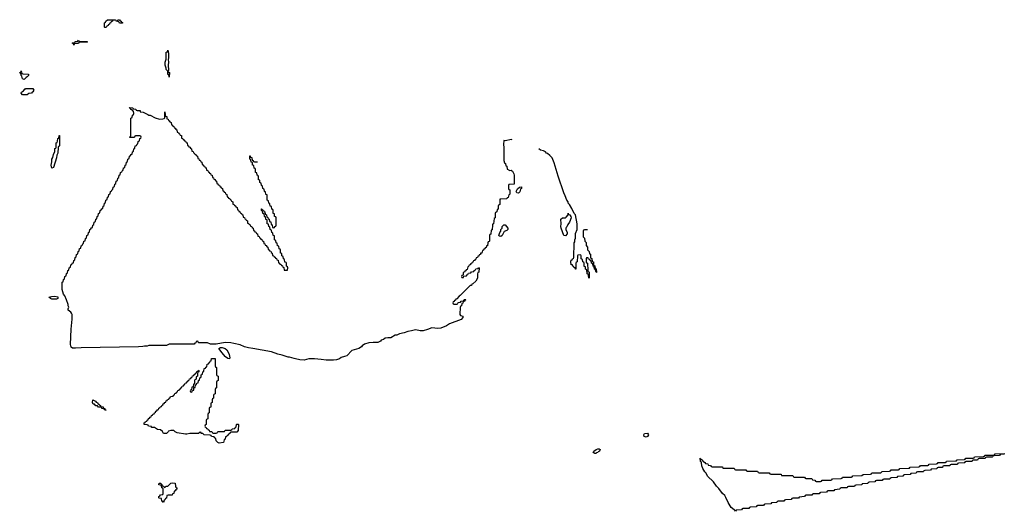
# Model space of a CAD drawing. Header units: inches. Extents: x 2886961 to 3052306, y 543424 to 918523.
# Tile 92 of 117: x 2985890 to 2999314, y 797888 to 804591. Entities that reach past the tile are written whole.
import ezdxf

# ---------------------------------------------------------------- set-up
doc = ezdxf.new("R2010")
doc.units = ezdxf.units.IN
doc.header["$MEASUREMENT"] = 0
for name, color, linetype in [('C9789', 7, 'Continuous'), ('C9799', 7, 'Continuous'), ('C9880', 7, 'Continuous'), ('C9890', 7, 'Continuous')]:
    doc.layers.add(name, color=color, linetype=linetype)

msp = doc.modelspace()

# ---------------------------------------------------------------- linework, layer by layer
at = {"layer": 'C9789', "color": 6}
for points in [[(2988530, 798954), (2988570, 798954), (2988582, 798958), (2988590, 798974), (2988670, 798974), (2988682, 798978), (2988690, 798994), (2988770, 798994), (2988782, 798998), (2988787, 799013), (2988822, 799018), (2988827, 799033), (2988842, 799038), (2988846, 799070), (2988850, 799074), (2988870, 799074), (2988872, 799070), (2988870, 798988), (2988849, 798969), (2988770, 798966), (2988758, 798962), (2988753, 798947), (2988738, 798942), (2988733, 798927), (2988718, 798922), (2988713, 798907), (2988698, 798902), (2988692, 798870), (2988678, 798862), (2988670, 798828), (2988610, 798818), (2988590, 798828), (2988570, 798848), (2988562, 798882), (2988546, 798890), (2988542, 798902), (2988506, 798910), (2988502, 798922), (2988487, 798927), (2988406, 798930), (2988388, 798948), (2988366, 798950), (2988362, 798962), (2988350, 798966), (2988330, 798949), (2988210, 798949), (2988170, 798939), (2988150, 798939), (2988037, 798957), (2988008, 798970), (2987990, 798988), (2987952, 798988), (2987918, 798982), (2987914, 798970), (2987891, 798949), (2987850, 798948), (2987835, 798975), (2987810, 798998), (2987770, 799005), (2987730, 799029), (2987688, 799030), (2987686, 799046), (2987646, 799050), (2987642, 799062), (2987627, 799067), (2987586, 799070), (2987587, 799093), (2987602, 799098), (2987607, 799113), (2987622, 799118), (2987627, 799133), (2987642, 799138), (2987647, 799153), (2987662, 799158), (2987667, 799173), (2987682, 799178), (2987687, 799193), (2987702, 799198), (2987707, 799213), (2987722, 799218), (2987727, 799233), (2987742, 799238), (2987747, 799253), (2987762, 799258), (2987767, 799273), (2987782, 799278), (2987787, 799293), (2987802, 799298), (2987807, 799313), (2987822, 799318), (2987827, 799333), (2987842, 799338), (2987847, 799353), (2987862, 799358), (2987867, 799373), (2987882, 799378), (2987887, 799393), (2987902, 799398), (2987907, 799413), (2987922, 799418), (2987927, 799433), (2987942, 799438), (2987947, 799453), (2987982, 799458), (2987987, 799473), (2988002, 799478), (2988007, 799493), (2988022, 799498), (2988027, 799513), (2988042, 799518), (2988047, 799533), (2988062, 799538), (2988067, 799553), (2988082, 799558), (2988087, 799573), (2988102, 799578), (2988107, 799593), (2988122, 799598), (2988127, 799613), (2988142, 799618), (2988147, 799633), (2988162, 799638), (2988167, 799653), (2988182, 799658), (2988187, 799673), (2988202, 799678), (2988207, 799693), (2988222, 799698), (2988227, 799713), (2988242, 799718), (2988247, 799733), (2988262, 799738), (2988267, 799753), (2988282, 799758), (2988287, 799773), (2988302, 799778), (2988307, 799793), (2988322, 799798), (2988330, 799814), (2988334, 799810), (2988334, 799790), (2988318, 799782), (2988314, 799770), (2988314, 799730), (2988298, 799722), (2988294, 799690), (2988278, 799682), (2988274, 799670), (2988274, 799626), (2988258, 799622), (2988254, 799586), (2988238, 799582), (2988234, 799546), (2988218, 799542), (2988214, 799530), (2988218, 799518), (2988230, 799514), (2988242, 799518), (2988246, 799534), (2988262, 799538), (2988266, 799574), (2988282, 799578), (2988286, 799614), (2988302, 799618), (2988307, 799633), (2988322, 799638), (2988326, 799670), (2988342, 799678), (2988346, 799710), (2988362, 799718), (2988366, 799750), (2988382, 799758), (2988386, 799790), (2988402, 799798), (2988407, 799833), (2988422, 799838), (2988427, 799853), (2988442, 799858), (2988447, 799893), (2988462, 799898), (2988467, 799913), (2988482, 799918), (2988487, 799933), (2988502, 799938), (2988506, 799970), (2988513, 799973), (2988554, 799970), (2988554, 799870), (2988558, 799858), (2988574, 799850), (2988574, 799750), (2988578, 799738), (2988594, 799730), (2988594, 799670), (2988578, 799662), (2988574, 799650), (2988574, 799570), (2988558, 799562), (2988554, 799550), (2988554, 799490), (2988538, 799482), (2988534, 799470), (2988534, 799430), (2988518, 799422), (2988514, 799410), (2988514, 799370), (2988498, 799362), (2988494, 799350), (2988494, 799310), (2988478, 799302), (2988474, 799290), (2988474, 799230), (2988458, 799222), (2988454, 799210), (2988454, 799150), (2988438, 799142), (2988434, 799130), (2988434, 799070), (2988418, 799062), (2988414, 799050), (2988418, 799038), (2988433, 799033), (2988438, 799018), (2988453, 799013), (2988458, 798998), (2988473, 798993), (2988478, 798978), (2988510, 798974), (2988518, 798958)], [(2987070, 799269), (2987048, 799270), (2987046, 799286), (2987008, 799290), (2987006, 799306), (2986966, 799310), (2986950, 799326), (2986930, 799326), (2986910, 799348), (2986890, 799349), (2986884, 799370), (2986889, 799410), (2986922, 799390), (2986934, 799374), (2986951, 799370), (2986956, 799356), (2986971, 799350), (2986978, 799338), (2986992, 799330), (2986994, 799314), (2987030, 799311), (2987032, 799292), (2987050, 799291), (2987053, 799273)], [(2987850, 798008), (2987842, 798022), (2987827, 798027), (2987822, 798062), (2987790, 798066), (2987786, 798070), (2987786, 798090), (2987802, 798098), (2987810, 798112), (2987842, 798118), (2987846, 798130), (2987846, 798190), (2987842, 798202), (2987829, 798209), (2987822, 798242), (2987789, 798249), (2987790, 798274), (2987814, 798270), (2987818, 798258), (2987830, 798254), (2987834, 798234), (2987854, 798230), (2987858, 798218), (2987870, 798214), (2987886, 798230), (2987909, 798231), (2987950, 798271), (2987970, 798278), (2988010, 798272), (2988013, 798233), (2988018, 798218), (2988034, 798210), (2988034, 798190), (2988018, 798182), (2988010, 798166), (2987998, 798162), (2987992, 798130), (2987974, 798126), (2987970, 798108), (2987913, 798107), (2987898, 798102), (2987890, 798066), (2987878, 798062), (2987870, 798046), (2987858, 798042)]]:
    msp.add_lwpolyline(points, close=True, dxfattribs=at)
for points in [[(2988752, 800000), (2988754, 799990), (2988750, 799968), (2988726, 799970), (2988696, 799996), (2988693, 800000)], [(2990000, 799957), (2989910, 799967), (2989830, 799967), (2989770, 799950), (2989710, 799953), (2989650, 799969), (2989630, 799970), (2989570, 799989), (2989550, 799990), (2989522, 800000)]]:
    msp.add_lwpolyline(points, dxfattribs=at)
at = {"layer": 'C9799', "color": 6}
msp.add_lwpolyline([(2990319, 800000), (2990273, 799987), (2990250, 799969), (2990210, 799954), (2990170, 799947), (2990070, 799950), (2990000, 799957)], dxfattribs=at)
for points in [[(2994430, 798898), (2994402, 798910), (2994398, 798930), (2994410, 798951), (2994450, 798954), (2994462, 798930), (2994450, 798906)], [(2993750, 798675), (2993730, 798678), (2993709, 798690), (2993718, 798710), (2993748, 798730), (2993770, 798738), (2993790, 798738), (2993802, 798730), (2993796, 798710), (2993779, 798701), (2993770, 798689), (2993756, 798684)], [(2995650, 797888), (2995642, 797902), (2995630, 797906), (2995590, 797942), (2995549, 798010), (2995518, 798078), (2995502, 798102), (2995473, 798130), (2995421, 798201), (2995390, 798230), (2995349, 798289), (2995269, 798369), (2995249, 798409), (2995230, 798428), (2995204, 798470), (2995189, 798510), (2995187, 798547), (2995182, 798562), (2995170, 798566), (2995167, 798613), (2995174, 798610), (2995178, 798598), (2995194, 798590), (2995198, 798578), (2995214, 798570), (2995218, 798558), (2995233, 798553), (2995238, 798538), (2995270, 798534), (2995278, 798518), (2995310, 798514), (2995318, 798498), (2995330, 798494), (2995470, 798494), (2995478, 798478), (2995490, 798474), (2995630, 798474), (2995638, 798458), (2995650, 798454), (2995790, 798454), (2995798, 798438), (2995810, 798434), (2995950, 798434), (2995958, 798418), (2995970, 798414), (2996110, 798414), (2996118, 798398), (2996130, 798394), (2996270, 798394), (2996278, 798378), (2996290, 798374), (2996430, 798374), (2996438, 798358), (2996450, 798354), (2996590, 798354), (2996598, 798338), (2996610, 798334), (2996690, 798334), (2996698, 798318), (2996730, 798314), (2996738, 798298), (2996750, 798294), (2996810, 798294), (2996822, 798298), (2996830, 798314), (2996950, 798314), (2996962, 798318), (2996970, 798332), (2997090, 798334), (2997102, 798338), (2997110, 798352), (2997230, 798354), (2997242, 798358), (2997250, 798372), (2997370, 798374), (2997390, 798392), (2997490, 798394), (2997502, 798398), (2997510, 798412), (2997630, 798414), (2997650, 798432), (2997750, 798434), (2997762, 798438), (2997770, 798452), (2997870, 798454), (2997882, 798458), (2997890, 798472), (2998010, 798474), (2998022, 798478), (2998030, 798492), (2998150, 798494), (2998162, 798498), (2998170, 798512), (2998270, 798514), (2998282, 798518), (2998290, 798532), (2998390, 798534), (2998402, 798538), (2998410, 798552), (2998510, 798554), (2998522, 798558), (2998526, 798570), (2998532, 798572), (2998650, 798574), (2998662, 798578), (2998670, 798592), (2998770, 798594), (2998782, 798598), (2998789, 798611), (2998890, 798614), (2998902, 798618), (2998906, 798630), (2998912, 798632), (2999030, 798634), (2999042, 798638), (2999050, 798652), (2999170, 798654), (2999182, 798658), (2999190, 798672), (2999310, 798674), (2999314, 798670), (2999310, 798666), (2999270, 798666), (2999258, 798662), (2999250, 798648), (2999170, 798646), (2999158, 798642), (2999154, 798630), (2999147, 798627), (2999070, 798626), (2999058, 798622), (2999054, 798610), (2999047, 798607), (2998970, 798606), (2998958, 798602), (2998950, 798586), (2998890, 798586), (2998878, 798582), (2998874, 798570), (2998867, 798567), (2998790, 798566), (2998778, 798562), (2998774, 798550), (2998767, 798547), (2998690, 798546), (2998678, 798542), (2998674, 798530), (2998667, 798527), (2998590, 798526), (2998578, 798522), (2998570, 798506), (2998490, 798506), (2998478, 798502), (2998470, 798486), (2998410, 798486), (2998398, 798482), (2998392, 798468), (2998318, 798462), (2998310, 798448), (2998230, 798446), (2998218, 798442), (2998214, 798430), (2998207, 798427), (2998130, 798426), (2998118, 798422), (2998112, 798408), (2998038, 798402), (2998030, 798388), (2997950, 798386), (2997938, 798382), (2997932, 798368), (2997858, 798362), (2997850, 798348), (2997770, 798346), (2997758, 798342), (2997752, 798328), (2997670, 798326), (2997658, 798322), (2997650, 798308), (2997570, 798306), (2997558, 798302), (2997550, 798288), (2997470, 798286), (2997458, 798282), (2997452, 798268), (2997378, 798262), (2997370, 798248), (2997290, 798246), (2997278, 798242), (2997270, 798228), (2997190, 798226), (2997178, 798222), (2997170, 798208), (2997090, 798206), (2997078, 798202), (2997072, 798188), (2996998, 798182), (2996990, 798168), (2996910, 798166), (2996898, 798162), (2996892, 798148), (2996810, 798146), (2996798, 798142), (2996790, 798128), (2996710, 798126), (2996698, 798122), (2996690, 798108), (2996610, 798106), (2996598, 798102), (2996592, 798088), (2996518, 798082), (2996510, 798068), (2996430, 798066), (2996418, 798062), (2996410, 798048), (2996330, 798046), (2996318, 798042), (2996310, 798028), (2996230, 798026), (2996218, 798022), (2996212, 798008), (2996138, 798002), (2996130, 797988), (2996050, 797986), (2996038, 797982), (2996030, 797968), (2995950, 797966), (2995938, 797962), (2995930, 797948), (2995850, 797946), (2995838, 797942), (2995830, 797928), (2995750, 797926), (2995738, 797922), (2995732, 797908), (2995658, 797902)]]:
    msp.add_lwpolyline(points, close=True, dxfattribs=at)
at = {"layer": 'C9880', "color": 6}
for points in [[(2987050, 804486), (2987046, 804490), (2987046, 804550), (2987062, 804558), (2987066, 804570), (2987086, 804590), (2987194, 804590), (2987194, 804586), (2987158, 804582), (2987154, 804570), (2987138, 804562), (2987130, 804546), (2987118, 804542), (2987114, 804530), (2987098, 804522), (2987094, 804510), (2987078, 804502), (2987070, 804486)], [(2987250, 804546), (2987242, 804562), (2987206, 804570), (2987206, 804574), (2987222, 804578), (2987229, 804591), (2987250, 804591), (2987258, 804578), (2987274, 804570), (2987278, 804558), (2987290, 804554), (2987290, 804546)], [(2986710, 804294), (2986810, 804294), (2986814, 804290), (2986810, 804286), (2986710, 804286), (2986698, 804282), (2986690, 804266), (2986650, 804266), (2986638, 804262), (2986630, 804246), (2986622, 804262), (2986606, 804270), (2986610, 804274), (2986642, 804278), (2986648, 804292), (2986682, 804298), (2986690, 804312), (2986698, 804298)], [(2987930, 803806), (2987922, 803842), (2987910, 803846), (2987909, 803889), (2987889, 803910), (2987889, 803929), (2987875, 803970), (2987875, 804010), (2987889, 804051), (2987889, 804150), (2987906, 804154), (2987910, 804174), (2987918, 804130), (2987918, 804070), (2987912, 804050), (2987921, 804010), (2987916, 803970), (2987918, 803902), (2987914, 803890), (2987918, 803878), (2987931, 803870)], [(2985950, 803778), (2985930, 803786), (2985920, 803820), (2985909, 803831), (2985909, 803849), (2985902, 803862), (2985890, 803866), (2985890, 803871), (2985907, 803873), (2985910, 803894), (2985918, 803858), (2985933, 803853), (2986011, 803850), (2986012, 803830), (2985992, 803810), (2985976, 803804)], [(2985990, 803568), (2985930, 803569), (2985908, 803590), (2985916, 803604), (2985940, 803620), (2985950, 803634), (2985962, 803638), (2985968, 803652), (2986070, 803651), (2986082, 803630), (2986070, 803606), (2986058, 803602), (2986050, 803589), (2986013, 803587)], [(2986330, 802568), (2986319, 802610), (2986329, 802651), (2986329, 802690), (2986342, 802710), (2986350, 802754), (2986367, 802793), (2986370, 802834), (2986382, 802838), (2986386, 802850), (2986389, 802910), (2986402, 802918), (2986407, 802933), (2986408, 802970), (2986422, 802978), (2986426, 803010), (2986430, 803014), (2986434, 803010), (2986432, 802872), (2986430, 802866), (2986418, 802862), (2986414, 802850), (2986411, 802770), (2986396, 802744), (2986390, 802706), (2986350, 802578)], [(2986330, 800781), (2986308, 800790), (2986289, 800810), (2986322, 800818), (2986370, 800821), (2986411, 800811), (2986410, 800789), (2986390, 800781)]]:
    msp.add_lwpolyline(points, close=True, dxfattribs=at)
for points in [[(2989522, 800000), (2989470, 800019), (2989410, 800030), (2989321, 800061), (2989070, 800110), (2989010, 800115), (2988955, 800130), (2988897, 800157), (2988810, 800174), (2988767, 800187), (2988690, 800190), (2988570, 800168), (2988490, 800168), (2988450, 800186), (2988330, 800186), (2988322, 800202), (2988310, 800206), (2988298, 800202), (2988293, 800187), (2988278, 800182), (2988270, 800168), (2987930, 800166), (2987890, 800149), (2987650, 800149), (2987630, 800142), (2987590, 800142), (2987570, 800135), (2987509, 800129), (2986730, 800118), (2986650, 800112), (2986610, 800112), (2986590, 800125), (2986582, 800162), (2986590, 800370), (2986605, 800510), (2986604, 800570), (2986598, 800590), (2986585, 800605), (2986549, 800630), (2986549, 800650), (2986558, 800670), (2986549, 800689), (2986549, 800710), (2986529, 800770), (2986505, 800825), (2986489, 800850), (2986469, 800911), (2986467, 801007), (2986470, 801014), (2986482, 801018), (2986486, 801050), (2986502, 801058), (2986506, 801090), (2986522, 801098), (2986526, 801130), (2986542, 801138), (2986546, 801170), (2986562, 801178), (2986566, 801210), (2986582, 801218), (2986586, 801250), (2986602, 801258), (2986610, 801274), (2986622, 801278), (2986626, 801310), (2986642, 801318), (2986646, 801350), (2986662, 801358), (2986666, 801390), (2986682, 801398), (2986686, 801430), (2986702, 801438), (2986706, 801470), (2986722, 801478), (2986726, 801510), (2986742, 801518), (2986750, 801534), (2986762, 801538), (2986766, 801570), (2986782, 801578), (2986786, 801610), (2986802, 801618), (2986806, 801650), (2986822, 801658), (2986826, 801690), (2986842, 801698), (2986846, 801730), (2986862, 801738), (2986867, 801753), (2986882, 801758), (2986886, 801790), (2986902, 801798), (2986906, 801830), (2986922, 801838), (2986926, 801870), (2986942, 801878), (2986946, 801910), (2986962, 801918), (2986966, 801950), (2986982, 801958), (2986986, 801990), (2987002, 801998), (2987010, 802014), (2987022, 802018), (2987026, 802050), (2987042, 802058), (2987046, 802090), (2987062, 802098), (2987066, 802130), (2987082, 802138), (2987086, 802170), (2987102, 802178), (2987106, 802210), (2987122, 802218), (2987126, 802250), (2987142, 802258), (2987150, 802274), (2987162, 802278), (2987166, 802310), (2987182, 802318), (2987186, 802350), (2987202, 802358), (2987206, 802390), (2987222, 802398), (2987226, 802430), (2987242, 802438), (2987246, 802470), (2987262, 802478), (2987266, 802510), (2987282, 802518), (2987290, 802534), (2987302, 802538), (2987306, 802570), (2987322, 802578), (2987326, 802610), (2987342, 802618), (2987346, 802650), (2987362, 802658), (2987366, 802690), (2987382, 802698), (2987386, 802730), (2987402, 802738), (2987410, 802754), (2987422, 802758), (2987426, 802790), (2987442, 802798), (2987446, 802830), (2987462, 802838), (2987466, 802870), (2987482, 802878), (2987490, 802894), (2987502, 802898), (2987506, 802930), (2987522, 802938), (2987526, 802970), (2987542, 802978), (2987546, 802990), (2987542, 803002), (2987530, 803006), (2987470, 803006), (2987458, 803002), (2987454, 802990), (2987447, 802987), (2987390, 802986), (2987386, 802990), (2987402, 802998), (2987406, 803010), (2987406, 803250), (2987422, 803258), (2987426, 803290), (2987442, 803298), (2987446, 803310), (2987442, 803342), (2987427, 803347), (2987422, 803362), (2987410, 803366), (2987402, 803382), (2987390, 803386), (2987386, 803394), (2987434, 803390), (2987438, 803378), (2987474, 803370), (2987478, 803358), (2987493, 803353), (2987531, 803351), (2987534, 803334), (2987574, 803330), (2987637, 803297), (2987650, 803291), (2987671, 803291), (2987735, 803255), (2987795, 803235), (2987842, 803238), (2987858, 803242), (2987868, 803252), (2987870, 803334), (2987873, 803293), (2987878, 803278), (2987894, 803270), (2987898, 803238), (2987913, 803233), (2987918, 803218), (2987930, 803214), (2987938, 803198), (2987954, 803190), (2987958, 803158), (2987973, 803153), (2987978, 803138), (2987990, 803134), (2987998, 803118), (2988010, 803114), (2988018, 803098), (2988034, 803090), (2988038, 803058), (2988053, 803053), (2988058, 803038), (2988070, 803034), (2988078, 803018), (2988094, 803010), (2988098, 802978), (2988113, 802973), (2988118, 802958), (2988130, 802954), (2988138, 802938), (2988150, 802934), (2988158, 802918), (2988174, 802910), (2988178, 802878), (2988193, 802873), (2988198, 802858), (2988210, 802854), (2988218, 802838), (2988234, 802830), (2988238, 802798), (2988253, 802793), (2988258, 802778), (2988270, 802774), (2988278, 802758), (2988290, 802754), (2988298, 802738), (2988314, 802730), (2988318, 802698), (2988333, 802693), (2988338, 802678), (2988350, 802674), (2988358, 802658), (2988374, 802650), (2988378, 802618), (2988393, 802613), (2988398, 802598), (2988410, 802594), (2988418, 802578), (2988434, 802570), (2988438, 802538), (2988453, 802533), (2988458, 802518), (2988473, 802513), (2988478, 802498), (2988490, 802494), (2988498, 802478), (2988514, 802470), (2988518, 802438), (2988533, 802433), (2988538, 802418), (2988550, 802414), (2988558, 802398), (2988574, 802390), (2988578, 802358), (2988593, 802353), (2988598, 802338), (2988613, 802333), (2988618, 802318), (2988630, 802314), (2988638, 802298), (2988654, 802290), (2988658, 802258), (2988673, 802253), (2988678, 802238), (2988690, 802234), (2988698, 802218), (2988714, 802210), (2988718, 802178), (2988733, 802173), (2988738, 802158), (2988753, 802153), (2988758, 802138), (2988770, 802134), (2988778, 802118), (2988794, 802110), (2988798, 802078), (2988813, 802073), (2988818, 802058), (2988830, 802054), (2988838, 802038), (2988854, 802030), (2988858, 801998), (2988873, 801993), (2988878, 801978), (2988890, 801974), (2988898, 801958), (2988914, 801950), (2988918, 801938), (2988934, 801930), (2988938, 801898), (2988953, 801893), (2988958, 801878), (2988970, 801874), (2988978, 801858), (2988994, 801850), (2988998, 801818), (2989013, 801813), (2989018, 801798), (2989030, 801794), (2989038, 801778), (2989054, 801770), (2989058, 801758), (2989074, 801750), (2989078, 801718), (2989093, 801713), (2989098, 801698), (2989110, 801694), (2989118, 801678), (2989134, 801670), (2989138, 801638), (2989153, 801633), (2989158, 801618), (2989170, 801614), (2989178, 801598), (2989190, 801594), (2989198, 801578), (2989214, 801570), (2989218, 801538), (2989233, 801533), (2989238, 801518), (2989250, 801514), (2989258, 801498), (2989274, 801490), (2989278, 801458), (2989293, 801453), (2989298, 801438), (2989313, 801433), (2989318, 801418), (2989334, 801410), (2989338, 801378), (2989353, 801373), (2989358, 801358), (2989373, 801353), (2989378, 801338), (2989393, 801333), (2989398, 801318), (2989413, 801313), (2989418, 801278), (2989433, 801273), (2989438, 801258), (2989453, 801253), (2989458, 801238), (2989473, 801233), (2989478, 801218), (2989493, 801213), (2989498, 801178), (2989530, 801174), (2989542, 801178), (2989546, 801210), (2989542, 801222), (2989526, 801230), (2989526, 801270), (2989522, 801282), (2989507, 801287), (2989502, 801322), (2989486, 801330), (2989482, 801362), (2989466, 801370), (2989462, 801402), (2989446, 801410), (2989446, 801450), (2989442, 801462), (2989427, 801467), (2989422, 801502), (2989406, 801510), (2989402, 801542), (2989386, 801550), (2989382, 801582), (2989366, 801590), (2989366, 801630), (2989362, 801642), (2989347, 801647), (2989342, 801682), (2989326, 801690), (2989322, 801722), (2989306, 801730), (2989302, 801762), (2989286, 801770), (2989282, 801802), (2989266, 801810), (2989266, 801850), (2989262, 801862), (2989247, 801867), (2989242, 801902), (2989226, 801910), (2989222, 801942), (2989206, 801950), (2989202, 801982), (2989186, 801990), (2989187, 802013), (2989193, 802013), (2989198, 801998), (2989213, 801993), (2989218, 801978), (2989233, 801973), (2989238, 801938), (2989254, 801930), (2989258, 801898), (2989273, 801893), (2989278, 801878), (2989293, 801873), (2989298, 801838), (2989313, 801833), (2989318, 801798), (2989333, 801793), (2989338, 801758), (2989350, 801754), (2989362, 801758), (2989367, 801773), (2989382, 801778), (2989386, 801790), (2989386, 801890), (2989382, 801902), (2989366, 801910), (2989362, 801942), (2989346, 801950), (2989346, 801990), (2989342, 802002), (2989326, 802010), (2989322, 802042), (2989307, 802047), (2989302, 802082), (2989286, 802090), (2989282, 802122), (2989266, 802130), (2989266, 802190), (2989262, 802202), (2989247, 802207), (2989242, 802242), (2989226, 802250), (2989222, 802282), (2989206, 802290), (2989202, 802322), (2989186, 802330), (2989182, 802362), (2989166, 802370), (2989162, 802402), (2989146, 802410), (2989146, 802450), (2989142, 802462), (2989126, 802470), (2989122, 802502), (2989106, 802510), (2989106, 802550), (2989102, 802562), (2989087, 802567), (2989082, 802602), (2989066, 802610), (2989062, 802642), (2989046, 802650), (2989042, 802682), (2989026, 802690), (2989026, 802734), (2989033, 802733), (2989038, 802718), (2989053, 802713), (2989058, 802678), (2989073, 802673), (2989078, 802658), (2989090, 802654), (2989130, 802654)], [(2988693, 800000), (2988649, 800049), (2988606, 800110), (2988630, 800121), (2988650, 800121), (2988690, 800107), (2988712, 800092), (2988746, 800030), (2988752, 800000)]]:
    msp.add_lwpolyline(points, dxfattribs=at)
at = {"layer": 'C9890', "color": 6}
for points in [[(2992606, 802954), (2992596, 802956), (2992510, 802939), (2992490, 802946), (2992485, 802890), (2992490, 802850), (2992492, 802672), (2992498, 802638), (2992512, 802630), (2992518, 802598), (2992530, 802594), (2992534, 802554), (2992554, 802550), (2992558, 802538), (2992570, 802534), (2992590, 802538), (2992593, 802533), (2992610, 802525), (2992626, 802490), (2992630, 802470), (2992632, 802350), (2992558, 802342), (2992554, 802330), (2992554, 802290), (2992558, 802278), (2992572, 802270), (2992571, 802211), (2992570, 802206), (2992558, 802202), (2992550, 802166), (2992538, 802162), (2992533, 802147), (2992450, 802146), (2992438, 802142), (2992434, 802130), (2992434, 802070), (2992418, 802062), (2992414, 802050), (2992414, 802010), (2992398, 802002), (2992394, 801970), (2992378, 801962), (2992374, 801950), (2992374, 801890), (2992358, 801882), (2992352, 801808), (2992338, 801802), (2992334, 801790), (2992332, 801728), (2992318, 801722), (2992312, 801668), (2992298, 801662), (2992294, 801650), (2992293, 801573), (2992290, 801566), (2992278, 801562), (2992273, 801547), (2992270, 801508), (2992254, 801506), (2992250, 801486), (2992238, 801482), (2992230, 801466), (2992218, 801462), (2992214, 801450), (2992198, 801442), (2992192, 801410), (2992174, 801406), (2992171, 801389), (2992154, 801386), (2992151, 801369), (2992134, 801366), (2992131, 801349), (2992114, 801346), (2992110, 801326), (2992098, 801322), (2992090, 801306), (2992078, 801302), (2992070, 801286), (2992058, 801282), (2992054, 801270), (2992038, 801262), (2992034, 801250), (2992018, 801242), (2992010, 801226), (2991998, 801222), (2991993, 801187), (2991978, 801182), (2991973, 801167), (2991958, 801162), (2991953, 801147), (2991938, 801142), (2991934, 801106), (2991918, 801102), (2991914, 801090), (2991918, 801078), (2991930, 801074), (2991942, 801078), (2991946, 801094), (2991982, 801098), (2991987, 801113), (2992002, 801118), (2992007, 801133), (2992042, 801138), (2992050, 801154), (2992082, 801158), (2992087, 801173), (2992102, 801178), (2992107, 801193), (2992142, 801198), (2992147, 801213), (2992154, 801210), (2992151, 801150), (2992138, 801142), (2992133, 801127), (2992130, 801066), (2992110, 801026), (2992070, 800988), (2992054, 800986), (2992050, 800968), (2992030, 800966), (2991894, 800830), (2991880, 800820), (2991850, 800786), (2991838, 800782), (2991830, 800766), (2991818, 800762), (2991813, 800747), (2991798, 800742), (2991794, 800730), (2991798, 800718), (2991810, 800714), (2991850, 800714), (2991862, 800718), (2991870, 800734), (2991902, 800738), (2991908, 800752), (2991942, 800758), (2991950, 800774), (2991970, 800774), (2991974, 800770), (2991958, 800762), (2991954, 800750), (2991938, 800742), (2991930, 800726), (2991918, 800722), (2991914, 800690), (2991898, 800682), (2991894, 800670), (2991893, 800573), (2991898, 800558), (2991932, 800550), (2991931, 800530), (2991910, 800504), (2991750, 800444), (2991710, 800418), (2991630, 800383), (2991590, 800379), (2991510, 800389), (2991450, 800366), (2991389, 800349), (2991350, 800349), (2991290, 800362), (2991270, 800360), (2991230, 800347), (2991180, 800340), (2991130, 800323), (2991070, 800310), (2991032, 800290), (2991010, 800289), (2990950, 800255), (2990910, 800255), (2990873, 800247), (2990851, 800230), (2990820, 800220), (2990811, 800210), (2990772, 800190), (2990710, 800189), (2990650, 800183), (2990593, 800167), (2990557, 800143), (2990550, 800129), (2990512, 800110), (2990420, 800080), (2990350, 800009), (2990319, 800000)], [(2993630, 801726), (2993590, 801726), (2993578, 801722), (2993574, 801710), (2993574, 801630), (2993592, 801612), (2993594, 801570), (2993612, 801552), (2993613, 801513), (2993631, 801491), (2993633, 801453), (2993652, 801430), (2993658, 801398), (2993670, 801394), (2993673, 801353), (2993678, 801338), (2993690, 801334), (2993694, 801294), (2993711, 801291), (2993713, 801253), (2993718, 801238), (2993730, 801234), (2993738, 801198), (2993750, 801194), (2993754, 801150), (2993754, 801146), (2993748, 801150), (2993742, 801182), (2993728, 801190), (2993722, 801222), (2993708, 801230), (2993702, 801262), (2993688, 801270), (2993682, 801302), (2993666, 801310), (2993662, 801322), (2993647, 801327), (2993642, 801342), (2993630, 801346), (2993618, 801342), (2993614, 801330), (2993614, 801290), (2993618, 801278), (2993632, 801270), (2993634, 801170), (2993638, 801158), (2993650, 801154), (2993652, 801148), (2993654, 801070), (2993650, 801066), (2993646, 801110), (2993642, 801122), (2993628, 801128), (2993622, 801182), (2993606, 801190), (2993602, 801222), (2993588, 801228), (2993586, 801270), (2993582, 801282), (2993566, 801290), (2993562, 801322), (2993546, 801330), (2993546, 801370), (2993542, 801382), (2993530, 801386), (2993498, 801382), (2993494, 801370), (2993492, 801290), (2993478, 801282), (2993474, 801270), (2993474, 801190), (2993469, 801190), (2993467, 801207), (2993449, 801210), (2993447, 801227), (2993430, 801229), (2993428, 801248), (2993410, 801250), (2993404, 801290), (2993410, 801314), (2993422, 801318), (2993426, 801330), (2993442, 801338), (2993446, 801350), (2993449, 801551), (2993458, 801562), (2993458, 801590), (2993469, 801611), (2993470, 801674), (2993490, 801730), (2993489, 801809), (2993469, 801929), (2993450, 801948), (2993418, 802018), (2993388, 802070), (2993369, 802089), (2993368, 802110), (2993349, 802129), (2993329, 802190), (2993310, 802230), (2993230, 802459), (2993179, 802639), (2993148, 802708), (2993120, 802740), (2993087, 802767), (2993073, 802773), (2993059, 802790), (2993030, 802805), (2992990, 802813), (2992968, 802832)]]:
    msp.add_lwpolyline(points, dxfattribs=at)
for points in [[(2992690, 802228), (2992670, 802229), (2992658, 802250), (2992676, 802284), (2992706, 802310), (2992730, 802311), (2992731, 802290), (2992720, 802280), (2992710, 802246)], [(2993330, 801642), (2993310, 801648), (2993274, 801750), (2993270, 801770), (2993273, 801810), (2993270, 801870), (2993290, 801890), (2993330, 801890), (2993342, 801898), (2993369, 801930), (2993370, 801952), (2993374, 801934), (2993390, 801932), (2993406, 801910), (2993407, 801890), (2993386, 801830), (2993362, 801798), (2993350, 801769), (2993340, 801760), (2993336, 801750), (2993334, 801730), (2993353, 801690), (2993355, 801670)], [(2992450, 801635), (2992430, 801638), (2992422, 801650), (2992435, 801690), (2992448, 801710), (2992449, 801731), (2992468, 801750), (2992469, 801771), (2992490, 801794), (2992510, 801794), (2992543, 801750), (2992546, 801730), (2992530, 801717), (2992495, 801705), (2992470, 801649)]]:
    msp.add_lwpolyline(points, close=True, dxfattribs=at)

doc.saveas('drawing.dxf')
